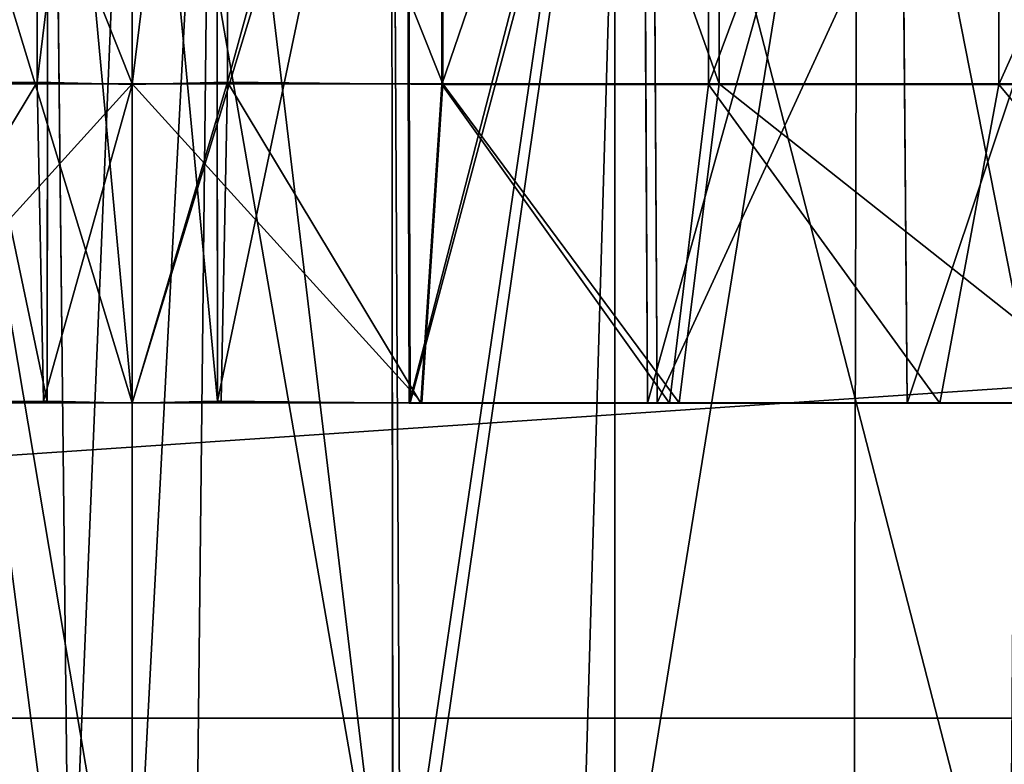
# Model space of a CAD drawing. Extents: x 0 to 35.8, y 0 to 27.5.
# Tile 193 of 256: x 25.52 to 26.009, y 0.9 to 1.269. Entities that reach past the tile are written whole.
import ezdxf

# ---------------------------------------------------------------- set-up
doc = ezdxf.new("R2010")
doc.units = 0
doc.header["$MEASUREMENT"] = 0
doc.layers.get('0').update_dxf_attribs({"color": 13, "linetype": 'CONTINUOUS'})
doc.layers.add('HDI8056C_KNOBS_-_4', color=252, linetype='CONTINUOUS')
doc.layers.add('RGM8058UC_-_BODY', color=252, linetype='CONTINUOUS')

# ---------------------------------------------------------------- blocks, each defined once
blk = doc.blocks.new('RGM8658UC_TRADECAD_V06_DXF')
at = {"layer": 'HDI8056C_KNOBS_-_4', "color": 0}
for p, q in [((25.5291, 1.6246, 4.1283), (25.5291, 1.2384, 4.1283)), ((25.5291, 1.6246, 4.1283), (25.5291, 1.2384, 4.1283)), ((25.5763, 1.6237, 1.7014), (25.5763, 1.2375, 1.7014)), ((25.5763, 1.6237, 1.7014), (25.5763, 1.2375, 1.7014)), ((25.5763, 1.2373, 4.1302), (25.5763, 1.6236, 4.1302)), ((25.5763, 1.2373, 4.1302), (25.5763, 1.6236, 4.1302)), ((25.6235, 1.2384, 4.1283), (25.6235, 1.6246, 4.1283)), ((25.6235, 1.2384, 4.1283), (25.6235, 1.6246, 4.1283)), ((25.7298, 1.2373, 4.1157), (25.7298, 1.6236, 4.1157)), ((25.7298, 1.2373, 4.1157), (25.7298, 1.6236, 4.1157)), ((25.7303, 1.2375, 1.7118), (25.7303, 1.6237, 1.7118)), ((25.7303, 1.2375, 1.7118), (25.7303, 1.6237, 1.7118)), ((25.862, 1.2373, 4.0925), (25.862, 1.6236, 4.0925)), ((25.862, 1.2373, 4.0925), (25.862, 1.6236, 4.0925)), ((25.8672, 1.2375, 1.7461), (25.8672, 1.6237, 1.7461)), ((25.8672, 1.2375, 1.7461), (25.8672, 1.6237, 1.7461)), ((26.0059, 1.2373, 4.047), (26.0059, 1.6236, 4.047)), ((26.0059, 1.2373, 4.047), (26.0059, 1.6236, 4.047)), ((25.5341, 1.0803, 4.0001), (25.5345, 1.5282, 3.9894)), ((25.5341, 1.0803, 4.0001), (25.5345, 1.5282, 3.9894)), ((25.5368, 1.5282, 3.9309), (25.5451, 0.7747, 3.9317)), ((25.5368, 1.5282, 3.9309), (25.5451, 0.7747, 3.9317)), ((25.6075, 0.7747, 3.9317), (25.6158, 1.5282, 3.9309)), ((25.6075, 0.7747, 3.9317), (25.6158, 1.5282, 3.9309)), ((25.6181, 1.5282, 3.9894), (25.6185, 1.0803, 4.0001)), ((25.6181, 1.5282, 3.9894), (25.6185, 1.0803, 4.0001)), ((25.5763, 1.5273, 1.8991), (25.5763, 0.7629, 1.8996)), ((25.5763, 1.5273, 1.8991), (25.5763, 0.7629, 1.8996)), ((25.5763, 1.0794, 1.8298), (25.5763, 1.5273, 1.8405)), ((25.5763, 1.0794, 1.8298), (25.5763, 1.5273, 1.8405)), ((25.5763, 0.7746, 3.9321), (25.5763, 1.5271, 3.9324)), ((25.5763, 0.7746, 3.9321), (25.5763, 1.5271, 3.9324)), ((25.5763, 1.5271, 3.9911), (25.5763, 1.0793, 4.0018)), ((25.5763, 1.5271, 3.9911), (25.5763, 1.0793, 4.0018)), ((25.7048, 1.5271, 3.9203), (25.7055, 0.7773, 3.9214)), ((25.7048, 1.5271, 3.9203), (25.7055, 0.7773, 3.9214)), ((25.7095, 0.7593, 1.9103), (25.7053, 1.5273, 1.9078)), ((25.7095, 0.7593, 1.9103), (25.7053, 1.5273, 1.9078)), ((25.7122, 1.5271, 3.9783), (25.7135, 1.0793, 3.9889)), ((25.7122, 1.5271, 3.9783), (25.7135, 1.0793, 3.9889)), ((25.7127, 1.5273, 1.8496), (25.7141, 1.0794, 1.839)), ((25.7127, 1.5273, 1.8496), (25.7141, 1.0794, 1.839)), ((25.8198, 1.5273, 1.9365), (25.7978, 0.7789, 1.9346)), ((25.8198, 1.5273, 1.9365), (25.7978, 0.7789, 1.9346)), ((25.8155, 0.7823, 3.9023), (25.8155, 1.5271, 3.9009)), ((25.8155, 0.7823, 3.9023), (25.8155, 1.5271, 3.9009)), ((25.8293, 1.5271, 3.9578), (25.8318, 1.0793, 3.9681)), ((25.8293, 1.5271, 3.9578), (25.8318, 1.0793, 3.9681)), ((25.8339, 1.5273, 1.88), (25.8365, 1.0794, 1.8697)), ((25.8339, 1.5273, 1.88), (25.8365, 1.0794, 1.8697)), ((25.9359, 1.5272, 3.8628), (25.934, 0.7841, 3.865)), ((25.9359, 1.5272, 3.8628), (25.934, 0.7841, 3.865)), ((25.9567, 1.5272, 3.9174), (25.9605, 1.0793, 3.9274)), ((25.9567, 1.5272, 3.9174), (25.9605, 1.0793, 3.9274)), ((25.5763, 1.2375, 1.7014), (25.4223, 1.2375, 1.7118)), ((25.5763, 1.2375, 1.7014), (25.4223, 1.2375, 1.7118)), ((25.4228, 1.2373, 4.1157), (25.5291, 1.2384, 4.1283)), ((25.4228, 1.2373, 4.1157), (25.5291, 1.2384, 4.1283)), ((25.5291, 1.2384, 4.1283), (25.5323, 1.0803, 4.0459)), ((25.5291, 1.2384, 4.1283), (25.5323, 1.0803, 4.0459)), ((25.5291, 1.2384, 4.1283), (25.5763, 1.2373, 4.1302)), ((25.5291, 1.2384, 4.1283), (25.5763, 1.2373, 4.1302)), ((25.5763, 1.2373, 4.1302), (25.6235, 1.2384, 4.1283)), ((25.5763, 1.2373, 4.1302), (25.6235, 1.2384, 4.1283)), ((25.7303, 1.2375, 1.7118), (25.5763, 1.2375, 1.7014)), ((25.5763, 1.2375, 1.7014), (25.5763, 1.0794, 1.784)), ((25.5763, 1.2375, 1.7014), (25.5763, 1.0794, 1.784)), ((25.7303, 1.2375, 1.7118), (25.5763, 1.2375, 1.7014)), ((25.5763, 1.0793, 4.0476), (25.5763, 1.2373, 4.1302)), ((25.5763, 1.0793, 4.0476), (25.5763, 1.2373, 4.1302)), ((25.6203, 1.0803, 4.0459), (25.6235, 1.2384, 4.1283)), ((25.6203, 1.0803, 4.0459), (25.6235, 1.2384, 4.1283)), ((25.6235, 1.2384, 4.1283), (25.7298, 1.2373, 4.1157)), ((25.6235, 1.2384, 4.1283), (25.7298, 1.2373, 4.1157)), ((25.7193, 1.0793, 4.0341), (25.7298, 1.2373, 4.1157)), ((25.7193, 1.0793, 4.0341), (25.7298, 1.2373, 4.1157)), ((25.7199, 1.0794, 1.7936), (25.7303, 1.2375, 1.7118)), ((25.7199, 1.0794, 1.7936), (25.7303, 1.2375, 1.7118)), ((25.7298, 1.2373, 4.1157), (25.862, 1.2373, 4.0925)), ((25.7298, 1.2373, 4.1157), (25.862, 1.2373, 4.0925)), ((25.8672, 1.2375, 1.7461), (25.7303, 1.2375, 1.7118)), ((25.8672, 1.2375, 1.7461), (25.7303, 1.2375, 1.7118)), ((25.8426, 1.0793, 4.0125), (25.862, 1.2373, 4.0925)), ((25.8426, 1.0793, 4.0125), (25.862, 1.2373, 4.0925)), ((25.8474, 1.0794, 1.8256), (25.8672, 1.2375, 1.7461)), ((25.8474, 1.0794, 1.8256), (25.8672, 1.2375, 1.7461)), ((25.862, 1.2373, 4.0925), (26.0059, 1.2373, 4.047)), ((25.862, 1.2373, 4.0925), (26.0059, 1.2373, 4.047)), ((26.103, 1.2375, 1.8223), (25.8672, 1.2375, 1.7461)), ((26.103, 1.2375, 1.8223), (25.8672, 1.2375, 1.7461)), ((25.9766, 1.0793, 3.97), (26.0059, 1.2373, 4.047)), ((25.9766, 1.0793, 3.97), (26.0059, 1.2373, 4.047)), ((26.0059, 1.2373, 4.047), (26.1793, 1.2373, 3.9608)), ((26.0059, 1.2373, 4.047), (26.1793, 1.2373, 3.9608)), ((25.5763, 1.0794, 1.784), (25.4327, 1.0794, 1.7936)), ((25.5763, 1.0794, 1.784), (25.4327, 1.0794, 1.7936)), ((25.4333, 1.0793, 4.0341), (25.5323, 1.0803, 4.0459)), ((25.4333, 1.0793, 4.0341), (25.5323, 1.0803, 4.0459)), ((25.5763, 1.0794, 1.8298), (25.4385, 1.0794, 1.839)), ((25.5763, 1.0794, 1.8298), (25.4385, 1.0794, 1.839)), ((25.4391, 1.0793, 3.9889), (25.5341, 1.0803, 4.0001)), ((25.4391, 1.0793, 3.9889), (25.5341, 1.0803, 4.0001)), ((25.5323, 1.0803, 4.0459), (25.5341, 1.0803, 4.0001)), ((25.5323, 1.0803, 4.0459), (25.5341, 1.0803, 4.0001)), ((25.5323, 1.0803, 4.0459), (25.5763, 1.0793, 4.0476)), ((25.5323, 1.0803, 4.0459), (25.5763, 1.0793, 4.0476)), ((25.5341, 1.0803, 4.0001), (25.5763, 1.0793, 4.0018)), ((25.5341, 1.0803, 4.0001), (25.5763, 1.0793, 4.0018)), ((25.5763, 1.0793, 4.0018), (25.6185, 1.0803, 4.0001)), ((25.5763, 1.0793, 4.0476), (25.6203, 1.0803, 4.0459)), ((25.5763, 1.0793, 4.0018), (25.6185, 1.0803, 4.0001)), ((25.5763, 1.0793, 4.0476), (25.6203, 1.0803, 4.0459)), ((25.7141, 1.0794, 1.839), (25.5763, 1.0794, 1.8298)), ((25.7199, 1.0794, 1.7936), (25.5763, 1.0794, 1.784)), ((25.5763, 1.0794, 1.784), (25.5763, 1.0794, 1.8298)), ((25.7141, 1.0794, 1.839), (25.5763, 1.0794, 1.8298)), ((25.5763, 1.0794, 1.784), (25.5763, 1.0794, 1.8298)), ((25.7199, 1.0794, 1.7936), (25.5763, 1.0794, 1.784)), ((25.5763, 1.0793, 4.0018), (25.5763, 1.0793, 4.0476)), ((25.5763, 1.0793, 4.0018), (25.5763, 1.0793, 4.0476)), ((25.6185, 1.0803, 4.0001), (25.7135, 1.0793, 3.9889)), ((25.6185, 1.0803, 4.0001), (25.6203, 1.0803, 4.0459)), ((25.6185, 1.0803, 4.0001), (25.7135, 1.0793, 3.9889)), ((25.6185, 1.0803, 4.0001), (25.6203, 1.0803, 4.0459)), ((25.6203, 1.0803, 4.0459), (25.7193, 1.0793, 4.0341)), ((25.6203, 1.0803, 4.0459), (25.7193, 1.0793, 4.0341)), ((25.7135, 1.0793, 3.9889), (25.8318, 1.0793, 3.9681)), ((25.7135, 1.0793, 3.9889), (25.7193, 1.0793, 4.0341)), ((25.7135, 1.0793, 3.9889), (25.8318, 1.0793, 3.9681)), ((25.7135, 1.0793, 3.9889), (25.7193, 1.0793, 4.0341)), ((25.8365, 1.0794, 1.8697), (25.7141, 1.0794, 1.839)), ((25.7141, 1.0794, 1.839), (25.7199, 1.0794, 1.7936)), ((25.7141, 1.0794, 1.839), (25.7199, 1.0794, 1.7936)), ((25.8365, 1.0794, 1.8697), (25.7141, 1.0794, 1.839)), ((25.7193, 1.0793, 4.0341), (25.8426, 1.0793, 4.0125)), ((25.7193, 1.0793, 4.0341), (25.8426, 1.0793, 4.0125)), ((25.8474, 1.0794, 1.8256), (25.7199, 1.0794, 1.7936)), ((25.8474, 1.0794, 1.8256), (25.7199, 1.0794, 1.7936)), ((25.8318, 1.0793, 3.9681), (25.9605, 1.0793, 3.9274)), ((25.8318, 1.0793, 3.9681), (25.8426, 1.0793, 4.0125)), ((25.8318, 1.0793, 3.9681), (25.9605, 1.0793, 3.9274)), ((25.8318, 1.0793, 3.9681), (25.8426, 1.0793, 4.0125)), ((26.0473, 1.0794, 1.9379), (25.8365, 1.0794, 1.8697)), ((25.8365, 1.0794, 1.8697), (25.8474, 1.0794, 1.8256)), ((25.8365, 1.0794, 1.8697), (25.8474, 1.0794, 1.8256)), ((26.0473, 1.0794, 1.9379), (25.8365, 1.0794, 1.8697)), ((25.8426, 1.0793, 4.0125), (25.9766, 1.0793, 3.97)), ((25.8426, 1.0793, 4.0125), (25.9766, 1.0793, 3.97)), ((26.0671, 1.0794, 1.8967), (25.8474, 1.0794, 1.8256)), ((26.0671, 1.0794, 1.8967), (25.8474, 1.0794, 1.8256)), ((25.9605, 1.0793, 3.9274), (26.1156, 1.0793, 3.8504)), ((25.9605, 1.0793, 3.9274), (25.9766, 1.0793, 3.97)), ((25.9605, 1.0793, 3.9274), (26.1156, 1.0793, 3.8504)), ((25.9605, 1.0793, 3.9274), (25.9766, 1.0793, 3.97)), ((25.9766, 1.0793, 3.97), (26.1383, 1.0793, 3.8898)), ((25.9766, 1.0793, 3.97), (26.1383, 1.0793, 3.8898))]:
    blk.add_line(p, q, dxfattribs=at)
at = {"layer": 'RGM8058UC_-_BODY', "color": 0}
for p, q in [((23.5753, 0.9231, 5.9479), (34.9324, 0.9231, 5.9479)), ((34.9324, 0.9231, 7.4867), (23.5753, 0.9231, 7.4867)), ((34.9324, 0.9231, 7.4867), (23.5753, 0.9231, 7.4867)), ((23.5753, 0.9231, 5.9479), (34.9324, 0.9231, 5.9479))]:
    blk.add_line(p, q, dxfattribs=at)
at = {"layer": 'HDI8056C_KNOBS_-_4', "color": 252}
mesh = blk.add_polyface(dxfattribs=at)
corners = [(25.5763, 1.2375, 1.7014), (25.4223, 1.6237, 1.7118), (25.4223, 1.2375, 1.7118), (25.5763, 1.6237, 1.7014)]
mesh.append_faces([[corners[k] for k in face] for face in [(0, 1, 2), (1, 0, 3)]], dxfattribs={"vtx0": -1, "color": 252})
mesh = blk.add_polyface(dxfattribs=at)
corners = [(25.5291, 1.6246, 4.1283), (25.4228, 1.2373, 4.1157), (25.4228, 1.6236, 4.1157), (25.5291, 1.2384, 4.1283)]
mesh.append_faces([[corners[k] for k in face] for face in [(0, 1, 2), (1, 0, 3)]], dxfattribs={"vtx0": -1, "color": 252})
mesh = blk.add_polyface(dxfattribs=at)
corners = [(25.5763, 1.6236, 4.1302), (25.5291, 1.2384, 4.1283), (25.5291, 1.6246, 4.1283), (25.5763, 1.2373, 4.1302)]
mesh.append_faces([[corners[k] for k in face] for face in [(0, 1, 2), (1, 0, 3)]], dxfattribs={"vtx0": -1, "color": 252})
mesh = blk.add_polyface(dxfattribs=at)
corners = [(25.6235, 1.6246, 4.1283), (25.5763, 1.2373, 4.1302), (25.5763, 1.6236, 4.1302), (25.6235, 1.2384, 4.1283)]
mesh.append_faces([[corners[k] for k in face] for face in [(0, 1, 2), (1, 0, 3)]], dxfattribs={"vtx0": -1, "color": 252})
mesh = blk.add_polyface(dxfattribs=at)
corners = [(25.7303, 1.2375, 1.7118), (25.5763, 1.6237, 1.7014), (25.5763, 1.2375, 1.7014), (25.7303, 1.6237, 1.7118)]
mesh.append_faces([[corners[k] for k in face] for face in [(0, 1, 2), (1, 0, 3)]], dxfattribs={"vtx0": -1, "color": 252})
mesh = blk.add_polyface(dxfattribs=at)
corners = [(25.7298, 1.6236, 4.1157), (25.6235, 1.2384, 4.1283), (25.6235, 1.6246, 4.1283), (25.7298, 1.2373, 4.1157)]
mesh.append_faces([[corners[k] for k in face] for face in [(0, 1, 2), (1, 0, 3)]], dxfattribs={"vtx0": -1, "color": 252})
mesh = blk.add_polyface(dxfattribs=at)
corners = [(25.862, 1.6236, 4.0925), (25.7298, 1.2373, 4.1157), (25.7298, 1.6236, 4.1157), (25.862, 1.2373, 4.0925)]
mesh.append_faces([[corners[k] for k in face] for face in [(0, 1, 2), (1, 0, 3)]], dxfattribs={"vtx0": -1, "color": 252})
mesh = blk.add_polyface(dxfattribs=at)
corners = [(25.8672, 1.2375, 1.7461), (25.7303, 1.6237, 1.7118), (25.7303, 1.2375, 1.7118), (25.8672, 1.6237, 1.7461)]
mesh.append_faces([[corners[k] for k in face] for face in [(0, 1, 2), (1, 0, 3)]], dxfattribs={"vtx0": -1, "color": 252})
mesh = blk.add_polyface(dxfattribs=at)
corners = [(26.0059, 1.6236, 4.047), (25.862, 1.2373, 4.0925), (25.862, 1.6236, 4.0925), (26.0059, 1.2373, 4.047)]
mesh.append_faces([[corners[k] for k in face] for face in [(0, 1, 2), (1, 0, 3)]], dxfattribs={"vtx0": -1, "color": 252})
mesh = blk.add_polyface(dxfattribs=at)
corners = [(26.103, 1.2375, 1.8223), (25.8672, 1.6237, 1.7461), (25.8672, 1.2375, 1.7461), (26.103, 1.6237, 1.8223)]
mesh.append_faces([[corners[k] for k in face] for face in [(0, 1, 2), (1, 0, 3)]], dxfattribs={"vtx0": -1, "color": 252})
mesh = blk.add_polyface(dxfattribs=at)
corners = [(26.1793, 1.6236, 3.9608), (26.0059, 1.2373, 4.047), (26.0059, 1.6236, 4.047), (26.1793, 1.2373, 3.9608)]
mesh.append_faces([[corners[k] for k in face] for face in [(0, 1, 2), (1, 0, 3)]], dxfattribs={"vtx0": -1, "color": 252})
mesh = blk.add_polyface(dxfattribs=at)
corners = [(25.5341, 1.0803, 4.0001), (25.4404, 1.5271, 3.9783), (25.4391, 1.0793, 3.9889), (25.5345, 1.5282, 3.9894)]
mesh.append_faces([[corners[k] for k in face] for face in [(0, 1, 2), (1, 0, 3)]], dxfattribs={"vtx0": -1, "color": 252})
mesh = blk.add_polyface(dxfattribs=at)
corners = [(25.4478, 1.5271, 3.9203), (25.5451, 0.7747, 3.9317), (25.4471, 0.7773, 3.9214), (25.5368, 1.5282, 3.9309)]
mesh.append_faces([[corners[k] for k in face] for face in [(0, 1, 2), (1, 0, 3)]], dxfattribs={"vtx0": -1, "color": 252})
mesh = blk.add_polyface(dxfattribs=at)
corners = [(25.5763, 1.0793, 4.0018), (25.5345, 1.5282, 3.9894), (25.5341, 1.0803, 4.0001), (25.5763, 1.5271, 3.9911)]
mesh.append_faces([[corners[k] for k in face] for face in [(0, 1, 2), (1, 0, 3)]], dxfattribs={"vtx0": -1, "color": 252})
mesh = blk.add_polyface(dxfattribs=at)
corners = [(25.5763, 1.5271, 3.9324), (25.5451, 0.7747, 3.9317), (25.5368, 1.5282, 3.9309), (25.5763, 0.7746, 3.9321)]
mesh.append_faces([[corners[k] for k in face] for face in [(0, 1, 2), (1, 0, 3)]], dxfattribs={"vtx0": -1, "color": 252})
mesh = blk.add_polyface(dxfattribs=at)
corners = [(25.6158, 1.5282, 3.9309), (25.5763, 0.7746, 3.9321), (25.5763, 1.5271, 3.9324), (25.6075, 0.7747, 3.9317)]
mesh.append_faces([[corners[k] for k in face] for face in [(0, 1, 2), (1, 0, 3)]], dxfattribs={"vtx0": -1, "color": 252})
mesh = blk.add_polyface(dxfattribs=at)
corners = [(25.6185, 1.0803, 4.0001), (25.5763, 1.5271, 3.9911), (25.5763, 1.0793, 4.0018), (25.6181, 1.5282, 3.9894)]
mesh.append_faces([[corners[k] for k in face] for face in [(0, 1, 2), (1, 0, 3)]], dxfattribs={"vtx0": -1, "color": 252})
mesh = blk.add_polyface(dxfattribs=at)
corners = [(25.6158, 1.5282, 3.9309), (25.7055, 0.7773, 3.9214), (25.6075, 0.7747, 3.9317), (25.7048, 1.5271, 3.9203)]
mesh.append_faces([[corners[k] for k in face] for face in [(0, 1, 2), (1, 0, 3)]], dxfattribs={"vtx0": -1, "color": 252})
mesh = blk.add_polyface(dxfattribs=at)
corners = [(25.6185, 1.0803, 4.0001), (25.7122, 1.5271, 3.9783), (25.6181, 1.5282, 3.9894), (25.7135, 1.0793, 3.9889)]
mesh.append_faces([[corners[k] for k in face] for face in [(0, 1, 2), (1, 0, 3)]], dxfattribs={"vtx0": -1, "color": 252})
mesh = blk.add_polyface(dxfattribs=at)
corners = [(25.4399, 1.5273, 1.8496), (25.5763, 1.0794, 1.8298), (25.4385, 1.0794, 1.839), (25.5763, 1.5273, 1.8405)]
mesh.append_faces([[corners[k] for k in face] for face in [(0, 1, 2), (1, 0, 3)]], dxfattribs={"vtx0": -1, "color": 252})
mesh = blk.add_polyface(dxfattribs=at)
corners = [(25.5763, 0.7629, 1.8996), (25.4473, 1.5273, 1.9078), (25.4431, 0.7593, 1.9103), (25.5763, 1.5273, 1.8991)]
mesh.append_faces([[corners[k] for k in face] for face in [(0, 1, 2), (1, 0, 3)]], dxfattribs={"vtx0": -1, "color": 252})
mesh = blk.add_polyface(dxfattribs=at)
corners = [(25.7095, 0.7593, 1.9103), (25.5763, 1.5273, 1.8991), (25.5763, 0.7629, 1.8996), (25.7053, 1.5273, 1.9078)]
mesh.append_faces([[corners[k] for k in face] for face in [(0, 1, 2), (1, 0, 3)]], dxfattribs={"vtx0": -1, "color": 252})
mesh = blk.add_polyface(dxfattribs=at)
corners = [(25.7127, 1.5273, 1.8496), (25.5763, 1.0794, 1.8298), (25.5763, 1.5273, 1.8405), (25.7141, 1.0794, 1.839)]
mesh.append_faces([[corners[k] for k in face] for face in [(0, 1, 2), (1, 0, 3)]], dxfattribs={"vtx0": -1, "color": 252})
mesh = blk.add_polyface(dxfattribs=at)
corners = [(25.8155, 1.5271, 3.9009), (25.7055, 0.7773, 3.9214), (25.7048, 1.5271, 3.9203), (25.8155, 0.7823, 3.9023)]
mesh.append_faces([[corners[k] for k in face] for face in [(0, 1, 2), (1, 0, 3)]], dxfattribs={"vtx0": -1, "color": 252})
mesh = blk.add_polyface(dxfattribs=at)
corners = [(25.7095, 0.7593, 1.9103), (25.8198, 1.5273, 1.9365), (25.7053, 1.5273, 1.9078), (25.7978, 0.7789, 1.9346)]
mesh.append_faces([[corners[k] for k in face] for face in [(0, 1, 2), (1, 0, 3)]], dxfattribs={"vtx0": -1, "color": 252})
mesh = blk.add_polyface(dxfattribs=at)
corners = [(25.7135, 1.0793, 3.9889), (25.8293, 1.5271, 3.9578), (25.7122, 1.5271, 3.9783), (25.8318, 1.0793, 3.9681)]
mesh.append_faces([[corners[k] for k in face] for face in [(0, 1, 2), (1, 0, 3)]], dxfattribs={"vtx0": -1, "color": 252})
mesh = blk.add_polyface(dxfattribs=at)
corners = [(25.8339, 1.5273, 1.88), (25.7141, 1.0794, 1.839), (25.7127, 1.5273, 1.8496), (25.8365, 1.0794, 1.8697)]
mesh.append_faces([[corners[k] for k in face] for face in [(0, 1, 2), (1, 0, 3)]], dxfattribs={"vtx0": -1, "color": 252})
mesh = blk.add_polyface(dxfattribs=at)
corners = [(26.0114, 0.7841, 1.9996), (25.8198, 1.5273, 1.9365), (25.7978, 0.7789, 1.9346), (26.0172, 1.5273, 2.0004)]
mesh.append_faces([[corners[k] for k in face] for face in [(0, 1, 2), (1, 0, 3)]], dxfattribs={"vtx0": -1, "color": 252})
mesh = blk.add_polyface(dxfattribs=at)
corners = [(25.9359, 1.5272, 3.8628), (25.8155, 0.7823, 3.9023), (25.8155, 1.5271, 3.9009), (25.934, 0.7841, 3.865)]
mesh.append_faces([[corners[k] for k in face] for face in [(0, 1, 2), (1, 0, 3)]], dxfattribs={"vtx0": -1, "color": 252})
mesh = blk.add_polyface(dxfattribs=at)
corners = [(25.8318, 1.0793, 3.9681), (25.9567, 1.5272, 3.9174), (25.8293, 1.5271, 3.9578), (25.9605, 1.0793, 3.9274)]
mesh.append_faces([[corners[k] for k in face] for face in [(0, 1, 2), (1, 0, 3)]], dxfattribs={"vtx0": -1, "color": 252})
mesh = blk.add_polyface(dxfattribs=at)
corners = [(26.0426, 1.5273, 1.9475), (25.8365, 1.0794, 1.8697), (25.8339, 1.5273, 1.88), (26.0473, 1.0794, 1.9379)]
mesh.append_faces([[corners[k] for k in face] for face in [(0, 1, 2), (1, 0, 3)]], dxfattribs={"vtx0": -1, "color": 252})
mesh = blk.add_polyface(dxfattribs=at)
corners = [(25.9359, 1.5272, 3.8628), (26.0821, 0.7841, 3.7921), (25.934, 0.7841, 3.865), (26.0811, 1.5272, 3.7907)]
mesh.append_faces([[corners[k] for k in face] for face in [(0, 1, 2), (1, 0, 3)]], dxfattribs={"vtx0": -1, "color": 252})
mesh = blk.add_polyface(dxfattribs=at)
corners = [(25.9605, 1.0793, 3.9274), (26.1102, 1.5272, 3.8411), (25.9567, 1.5272, 3.9174), (26.1156, 1.0793, 3.8504)]
mesh.append_faces([[corners[k] for k in face] for face in [(0, 1, 2), (1, 0, 3)]], dxfattribs={"vtx0": -1, "color": 252})
mesh = blk.add_polyface(dxfattribs=at)
corners = [(25.4327, 1.0794, 1.7936), (25.5763, 1.2375, 1.7014), (25.4223, 1.2375, 1.7118), (25.5763, 1.0794, 1.784)]
mesh.append_faces([[corners[k] for k in face] for face in [(0, 1, 2), (1, 0, 3)]], dxfattribs={"vtx0": -1, "color": 252})
mesh = blk.add_polyface(dxfattribs=at)
corners = [(25.5291, 1.2384, 4.1283), (25.4333, 1.0793, 4.0341), (25.4228, 1.2373, 4.1157), (25.5323, 1.0803, 4.0459)]
mesh.append_faces([[corners[k] for k in face] for face in [(0, 1, 2), (1, 0, 3)]], dxfattribs={"vtx0": -1, "color": 252})
mesh = blk.add_polyface(dxfattribs=at)
corners = [(25.5763, 1.2373, 4.1302), (25.5323, 1.0803, 4.0459), (25.5291, 1.2384, 4.1283), (25.5763, 1.0793, 4.0476)]
mesh.append_faces([[corners[k] for k in face] for face in [(0, 1, 2), (1, 0, 3)]], dxfattribs={"vtx0": -1, "color": 252})
mesh = blk.add_polyface(dxfattribs=at)
corners = [(25.6235, 1.2384, 4.1283), (25.5763, 1.0793, 4.0476), (25.5763, 1.2373, 4.1302), (25.6203, 1.0803, 4.0459)]
mesh.append_faces([[corners[k] for k in face] for face in [(0, 1, 2), (1, 0, 3)]], dxfattribs={"vtx0": -1, "color": 252})
mesh = blk.add_polyface(dxfattribs=at)
corners = [(25.7199, 1.0794, 1.7936), (25.5763, 1.2375, 1.7014), (25.5763, 1.0794, 1.784), (25.7303, 1.2375, 1.7118)]
mesh.append_faces([[corners[k] for k in face] for face in [(0, 1, 2), (1, 0, 3)]], dxfattribs={"vtx0": -1, "color": 252})
mesh = blk.add_polyface(dxfattribs=at)
corners = [(25.6235, 1.2384, 4.1283), (25.7193, 1.0793, 4.0341), (25.6203, 1.0803, 4.0459), (25.7298, 1.2373, 4.1157)]
mesh.append_faces([[corners[k] for k in face] for face in [(0, 1, 2), (1, 0, 3)]], dxfattribs={"vtx0": -1, "color": 252})
mesh = blk.add_polyface(dxfattribs=at)
corners = [(25.7298, 1.2373, 4.1157), (25.8426, 1.0793, 4.0125), (25.7193, 1.0793, 4.0341), (25.862, 1.2373, 4.0925)]
mesh.append_faces([[corners[k] for k in face] for face in [(0, 1, 2), (1, 0, 3)]], dxfattribs={"vtx0": -1, "color": 252})
mesh = blk.add_polyface(dxfattribs=at)
corners = [(25.8474, 1.0794, 1.8256), (25.7303, 1.2375, 1.7118), (25.7199, 1.0794, 1.7936), (25.8672, 1.2375, 1.7461)]
mesh.append_faces([[corners[k] for k in face] for face in [(0, 1, 2), (1, 0, 3)]], dxfattribs={"vtx0": -1, "color": 252})
mesh = blk.add_polyface(dxfattribs=at)
corners = [(25.862, 1.2373, 4.0925), (25.9766, 1.0793, 3.97), (25.8426, 1.0793, 4.0125), (26.0059, 1.2373, 4.047)]
mesh.append_faces([[corners[k] for k in face] for face in [(0, 1, 2), (1, 0, 3)]], dxfattribs={"vtx0": -1, "color": 252})
mesh = blk.add_polyface(dxfattribs=at)
corners = [(26.0671, 1.0794, 1.8967), (25.8672, 1.2375, 1.7461), (25.8474, 1.0794, 1.8256), (26.103, 1.2375, 1.8223)]
mesh.append_faces([[corners[k] for k in face] for face in [(0, 1, 2), (1, 0, 3)]], dxfattribs={"vtx0": -1, "color": 252})
mesh = blk.add_polyface(dxfattribs=at)
corners = [(26.0059, 1.2373, 4.047), (26.1383, 1.0793, 3.8898), (25.9766, 1.0793, 3.97), (26.1793, 1.2373, 3.9608)]
mesh.append_faces([[corners[k] for k in face] for face in [(0, 1, 2), (1, 0, 3)]], dxfattribs={"vtx0": -1, "color": 252})
mesh = blk.add_polyface(dxfattribs=at)
corners = [(25.4327, 1.0794, 1.7936), (25.5763, 1.0794, 1.8298), (25.5763, 1.0794, 1.784), (25.4385, 1.0794, 1.839)]
mesh.append_faces([[corners[k] for k in face] for face in [(0, 1, 2), (1, 0, 3)]], dxfattribs={"vtx0": -1, "color": 252})
mesh = blk.add_polyface(dxfattribs=at)
corners = [(25.4333, 1.0793, 4.0341), (25.5341, 1.0803, 4.0001), (25.4391, 1.0793, 3.9889), (25.5323, 1.0803, 4.0459)]
mesh.append_faces([[corners[k] for k in face] for face in [(0, 1, 2), (1, 0, 3)]], dxfattribs={"vtx0": -1, "color": 252})
mesh = blk.add_polyface(dxfattribs=at)
corners = [(25.5323, 1.0803, 4.0459), (25.5763, 1.0793, 4.0018), (25.5341, 1.0803, 4.0001), (25.5763, 1.0793, 4.0476)]
mesh.append_faces([[corners[k] for k in face] for face in [(0, 1, 2), (1, 0, 3)]], dxfattribs={"vtx0": -1, "color": 252})
mesh = blk.add_polyface(dxfattribs=at)
corners = [(25.5763, 1.0793, 4.0018), (25.6203, 1.0803, 4.0459), (25.6185, 1.0803, 4.0001), (25.5763, 1.0793, 4.0476)]
mesh.append_faces([[corners[k] for k in face] for face in [(0, 1, 2), (1, 0, 3)]], dxfattribs={"vtx0": -1, "color": 252})
mesh = blk.add_polyface(dxfattribs=at)
corners = [(25.5763, 1.0794, 1.8298), (25.7199, 1.0794, 1.7936), (25.5763, 1.0794, 1.784), (25.7141, 1.0794, 1.839)]
mesh.append_faces([[corners[k] for k in face] for face in [(0, 1, 2), (1, 0, 3)]], dxfattribs={"vtx0": -1, "color": 252})
mesh = blk.add_polyface(dxfattribs=at)
corners = [(25.6185, 1.0803, 4.0001), (25.7193, 1.0793, 4.0341), (25.7135, 1.0793, 3.9889), (25.6203, 1.0803, 4.0459)]
mesh.append_faces([[corners[k] for k in face] for face in [(0, 1, 2), (1, 0, 3)]], dxfattribs={"vtx0": -1, "color": 252})
mesh = blk.add_polyface(dxfattribs=at)
corners = [(25.7135, 1.0793, 3.9889), (25.8426, 1.0793, 4.0125), (25.8318, 1.0793, 3.9681), (25.7193, 1.0793, 4.0341)]
mesh.append_faces([[corners[k] for k in face] for face in [(0, 1, 2), (1, 0, 3)]], dxfattribs={"vtx0": -1, "color": 252})
mesh = blk.add_polyface(dxfattribs=at)
corners = [(25.7141, 1.0794, 1.839), (25.8474, 1.0794, 1.8256), (25.7199, 1.0794, 1.7936), (25.8365, 1.0794, 1.8697)]
mesh.append_faces([[corners[k] for k in face] for face in [(0, 1, 2), (1, 0, 3)]], dxfattribs={"vtx0": -1, "color": 252})
mesh = blk.add_polyface(dxfattribs=at)
corners = [(25.8318, 1.0793, 3.9681), (25.9766, 1.0793, 3.97), (25.9605, 1.0793, 3.9274), (25.8426, 1.0793, 4.0125)]
mesh.append_faces([[corners[k] for k in face] for face in [(0, 1, 2), (1, 0, 3)]], dxfattribs={"vtx0": -1, "color": 252})
mesh = blk.add_polyface(dxfattribs=at)
corners = [(25.8365, 1.0794, 1.8697), (26.0671, 1.0794, 1.8967), (25.8474, 1.0794, 1.8256), (26.0473, 1.0794, 1.9379)]
mesh.append_faces([[corners[k] for k in face] for face in [(0, 1, 2), (1, 0, 3)]], dxfattribs={"vtx0": -1, "color": 252})
mesh = blk.add_polyface(dxfattribs=at)
corners = [(25.9605, 1.0793, 3.9274), (26.1383, 1.0793, 3.8898), (26.1156, 1.0793, 3.8504), (25.9766, 1.0793, 3.97)]
mesh.append_faces([[corners[k] for k in face] for face in [(0, 1, 2), (1, 0, 3)]], dxfattribs={"vtx0": -1, "color": 252})
at = {"layer": 'RGM8058UC_-_BODY', "color": 252}
mesh = blk.add_polyface(dxfattribs=at)
corners = [(34.9324, 0.9231, 5.9479), (23.5753, 1.6858, 5.9479), (23.5753, 0.9231, 5.9479), (34.9324, 1.6858, 5.9479)]
mesh.append_faces([[corners[k] for k in face] for face in [(0, 1, 2), (1, 0, 3)]], dxfattribs={"vtx0": -1, "color": 252})
mesh = blk.add_polyface(dxfattribs=at)
corners = [(34.9324, 1.6858, 7.4867), (23.5753, 0.9231, 7.4867), (23.5753, 1.6858, 7.4867), (34.9324, 0.9231, 7.4867)]
mesh.append_faces([[corners[k] for k in face] for face in [(0, 1, 2), (1, 0, 3)]], dxfattribs={"vtx0": -1, "color": 252})
mesh = blk.add_polyface(dxfattribs=at)
corners = [(23.5753, 0.9231, 7.4867), (34.9324, 0.9231, 5.9479), (23.5753, 0.9231, 5.9479), (34.9324, 0.9231, 7.4867)]
mesh.append_faces([[corners[k] for k in face] for face in [(0, 1, 2), (1, 0, 3)]], dxfattribs={"vtx0": -1, "color": 252})

msp = doc.modelspace()

# ---------------------------------------------------------------- block references
at = {"color": 0}
msp.add_blockref('RGM8658UC_TRADECAD_V06_DXF', (0, 0), dxfattribs=at)

doc.saveas('drawing.dxf')
